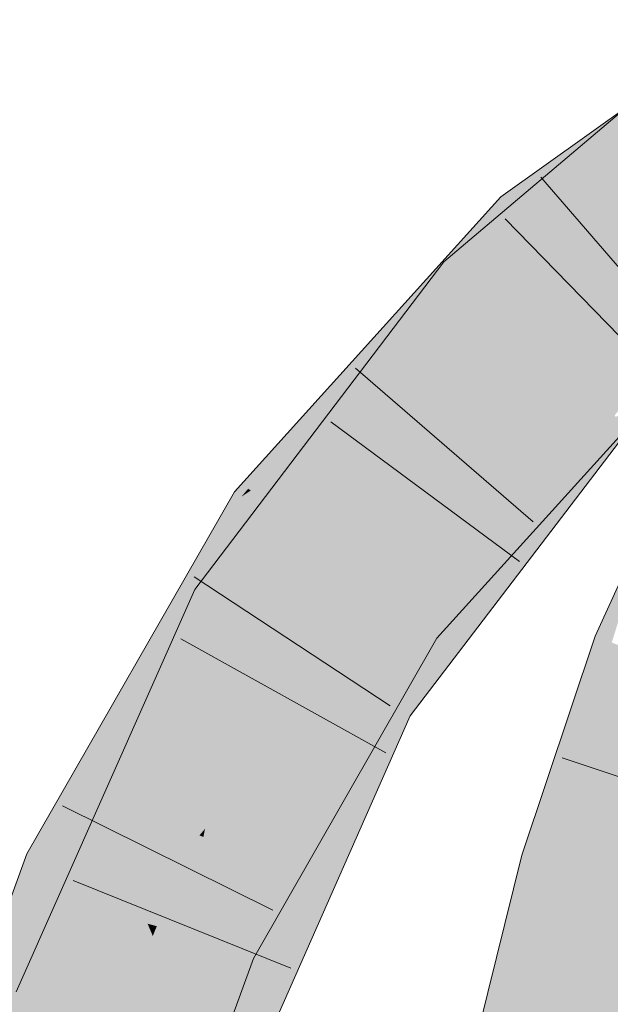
# Model space of a CAD drawing. Extents: x -620 to 300, y 62 to 1112.
# Tile 184 of 256: x 160.061 to 160.652, y 800.007 to 800.992. Entities that reach past the tile are written whole.
import ezdxf

# ---------------------------------------------------------------- set-up
doc = ezdxf.new("R2010")
doc.units = 0
doc.layers.get('0').update_dxf_attribs({"lineweight": 13})
for name, color, linetype, lineweight, true_color in [('E_Leerrohr 25-A06G9SFR8I', 7, 'Continuous', 9, 0xff8000), ('E_Leerrohr 25-Shading', 7, 'Continuous', 9, 0xff8000), ('E_Leerrohr 32-A06G9SFT8I', 7, 'Continuous', 9, 0x00b300), ('E_Leerrohr 32-Shading', 7, 'Continuous', 9, 0x00b300)]:
    doc.layers.add(name, color=color, linetype=linetype, lineweight=lineweight, true_color=true_color)

# ---------------------------------------------------------------- blocks, each defined once
blk = doc.blocks.new('Shading-A06G9S0W8I', base_point=(238.89949, 753.65686))
at = {"layer": 'E_Leerrohr 25-Shading', "color": 43, "true_color": 0xd7ab7f}
for points in [[(160.69647, 800.5061), (160.63731, 800.37561), (160.65378, 800.36914)], [(160.6145, 800.23993), (160.63731, 800.37561), (160.58289, 800.1507), (160.63147, 800.35822)], [(160.60809, 800.17395), (160.65378, 800.36914), (160.6145, 800.23993), (160.65109, 800.37018)], [(160.67142, 800.36224), (160.65378, 800.36914), (160.60809, 800.17395)], [(160.65109, 800.37018), (160.63731, 800.37561), (160.6145, 800.23993)], [(160.63147, 800.35822), (160.56355, 800.15631), (160.58289, 800.1507)], [(160.6145, 800.23993), (160.58289, 800.1507), (160.58893, 800.14893)], [(160.59871, 800.14612), (160.6145, 800.23993), (160.58893, 800.14893)], [(160.60809, 800.17395), (160.6145, 800.23993), (160.59871, 800.14612)], [(160.56355, 800.15631), (160.50369, 799.91406), (160.54309, 799.92139), (160.53986, 799.90839)], [(160.56355, 800.15631), (160.54309, 799.92139), (160.58289, 800.1507)], [(160.58289, 800.1507), (160.54912, 799.95618), (160.58893, 800.14893)], [(160.58893, 800.14893), (160.54912, 799.95618), (160.56534, 800.01129), (160.54309, 799.92139)], [(160.58893, 800.14893), (160.56534, 800.01129), (160.59373, 800.14752)], [(160.56534, 800.01129), (160.59871, 800.14612), (160.59373, 800.14752)]]:
    blk.add_solid(points, dxfattribs=at)
at = {"layer": 'E_Leerrohr 25-Shading', "color": 31, "true_color": 0xfabd7f}
for points in [[(160.59871, 800.14612), (160.68359, 800.12146), (160.67142, 800.36224), (160.75371, 800.33002)], [(160.53986, 799.90839), (160.62717, 799.89459), (160.59871, 800.14612), (160.68359, 800.12146)], [(160.68359, 800.12146), (160.62717, 799.89459), (160.76846, 800.09674), (160.69315, 799.88416)]]:
    blk.add_solid(points, dxfattribs=at)
at = {"layer": 'E_Leerrohr 32-Shading', "color": 83, "true_color": 0x7fbd7f}
for points in [[(160.67586, 800.89191), (160.68188, 800.91595), (160.50317, 800.73425), (160.48552, 800.75012)], [(160.55486, 800.80176), (160.67886, 800.89465), (160.54271, 800.81494), (160.67043, 800.90619)], [(160.66673, 800.85547), (160.67586, 800.89191), (160.51273, 800.72565), (160.50317, 800.73425)], [(160.56749, 800.78802), (160.68002, 800.89551), (160.55486, 800.80176)], [(160.56749, 800.78802), (160.65692, 800.85187), (160.68002, 800.89551), (160.68797, 800.8844)], [(160.5009, 800.75482), (160.54271, 800.81494), (160.49387, 800.76086)], [(160.55486, 800.80176), (160.54271, 800.81494), (160.51077, 800.74603), (160.5009, 800.75482)], [(160.55486, 800.80176), (160.51077, 800.74603), (160.56749, 800.78802), (160.52118, 800.73676)], [(160.45508, 800.71796), (160.29228, 800.52124), (160.5009, 800.75482), (160.37906, 800.57947)], [(160.5009, 800.75482), (160.37906, 800.57947), (160.51077, 800.74603)], [(160.45508, 800.71796), (160.5009, 800.75482), (160.49387, 800.76086)], [(160.41818, 800.60138), (160.48552, 800.75012), (160.25238, 800.41284), (160.47081, 800.73077)], [(160.51077, 800.74603), (160.37906, 800.57947), (160.52118, 800.73676)], [(160.48552, 800.75012), (160.41818, 800.60138), (160.50317, 800.73425)], [(160.41818, 800.60138), (160.51273, 800.72565), (160.50317, 800.73425)], [(160.80493, 800.73987), (160.80412, 800.74103), (160.66342, 800.62207), (160.64407, 800.6073)], [(160.47081, 800.73077), (160.2363, 800.4223), (160.25238, 800.41284)], [(160.28964, 800.52295), (160.45508, 800.71796), (160.28287, 800.52728)], [(160.29228, 800.52124), (160.45508, 800.71796), (160.28964, 800.52295)], [(160.66342, 800.62207), (160.64487, 800.60663), (160.79059, 800.71881), (160.65372, 800.59863)], [(160.69591, 800.64832), (160.64156, 800.58771), (160.69853, 800.64545), (160.65735, 800.59741)], [(160.6012, 800.56293), (160.66003, 800.62512), (160.65855, 800.62628)], [(160.66077, 800.62592), (160.6012, 800.56293), (160.6691, 800.61841), (160.64156, 800.58771)], [(160.64407, 800.6073), (160.64487, 800.60663), (160.66342, 800.62207)], [(160.60191, 800.52759), (160.68222, 800.60687), (160.65434, 800.5932)], [(160.60191, 800.52759), (160.63147, 800.54211), (160.68222, 800.60687), (160.68661, 800.60297)], [(160.64407, 800.6073), (160.62503, 800.5824), (160.64487, 800.60663)], [(160.64487, 800.60663), (160.62503, 800.5824), (160.65372, 800.59863), (160.64122, 800.58252)], [(160.41818, 800.60138), (160.25238, 800.41284), (160.26788, 800.40375)], [(160.52415, 800.44214), (160.65735, 800.59741), (160.46089, 800.38635), (160.64156, 800.58771)], [(160.47041, 800.37946), (160.47482, 800.37628), (160.65735, 800.59741), (160.65802, 800.59784)], [(160.65721, 800.59552), (160.65372, 800.59863), (160.64635, 800.58258), (160.64122, 800.58252)], [(160.65768, 800.59509), (160.65721, 800.59552), (160.64845, 800.58258), (160.64635, 800.58258)], [(160.65768, 800.59509), (160.64845, 800.58258), (160.6579, 800.59485), (160.64915, 800.58264)], [(160.61366, 800.55664), (160.64156, 800.58771), (160.46275, 800.40997), (160.6012, 800.56293)], [(160.59862, 800.526), (160.60191, 800.52759), (160.65413, 800.59308), (160.65434, 800.5932)], [(160.65359, 800.58887), (160.64915, 800.58264), (160.66008, 800.5929), (160.67128, 800.58282)], [(160.31389, 800.50739), (160.37906, 800.57947), (160.29228, 800.52124)], [(160.58202, 800.50623), (160.64122, 800.58252), (160.42039, 800.31439), (160.62503, 800.5824)], [(160.42914, 800.30927), (160.498, 800.37952), (160.64635, 800.58258), (160.64845, 800.58258)], [(160.42914, 800.30927), (160.64635, 800.58258), (160.58202, 800.50623)], [(160.64845, 800.58258), (160.498, 800.37952), (160.64915, 800.58264), (160.5284, 800.41327)], [(160.64635, 800.58258), (160.64122, 800.58252), (160.58202, 800.50623)], [(160.59979, 800.5108), (160.64915, 800.58264), (160.59647, 800.50873)], [(160.67128, 800.58282), (160.64915, 800.58264), (160.63147, 800.53076), (160.59979, 800.5108)], [(160.46089, 800.38635), (160.61366, 800.55664), (160.44907, 800.3949), (160.46275, 800.40997)], [(160.63147, 800.54211), (160.60191, 800.52759), (160.49359, 800.38983), (160.49243, 800.39056)], [(160.28281, 800.51489), (160.28964, 800.52295), (160.27605, 800.51978), (160.28287, 800.52728)], [(160.59979, 800.5108), (160.45198, 800.29584), (160.63147, 800.53076)], [(160.51357, 800.42316), (160.49127, 800.3913), (160.60191, 800.52759), (160.49243, 800.39056)], [(160.51357, 800.42316), (160.60191, 800.52759), (160.59862, 800.526)], [(160.13794, 800.21674), (160.27605, 800.51978), (160.1087, 800.22852)], [(160.28281, 800.51489), (160.27605, 800.51978), (160.13904, 800.21631), (160.13794, 800.21674)], [(160.28281, 800.51489), (160.29228, 800.52124), (160.28964, 800.52295)], [(160.30574, 800.49835), (160.31389, 800.50739), (160.28281, 800.51489), (160.29228, 800.52124)], [(160.11476, 800.16589), (160.30574, 800.49835), (160.28281, 800.51489)], [(160.42914, 800.30927), (160.58202, 800.50623), (160.42039, 800.31439)], [(160.45198, 800.29584), (160.59979, 800.5108), (160.5307, 800.4165), (160.59647, 800.50873)], [(160.52415, 800.44214), (160.46089, 800.38635), (160.46207, 800.3855)], [(160.47041, 800.37946), (160.52415, 800.44214), (160.46207, 800.3855)], [(160.18924, 800.22668), (160.2363, 800.4223), (160.06879, 800.01599), (160.14113, 800.20807)], [(160.2363, 800.4223), (160.18924, 800.22668), (160.25238, 800.41284)], [(160.51357, 800.42316), (160.47482, 800.37628), (160.47552, 800.37579)], [(160.49127, 800.3913), (160.51357, 800.42316), (160.48912, 800.3927)], [(160.18924, 800.22668), (160.26788, 800.40375), (160.25238, 800.41284)], [(160.498, 800.37952), (160.44086, 800.30237), (160.5284, 800.41327), (160.44684, 800.29889)], [(160.5307, 800.4165), (160.44684, 800.29889), (160.44862, 800.29779)], [(160.45198, 800.29584), (160.5307, 800.4165), (160.44862, 800.29779)], [(160.46089, 800.38635), (160.44907, 800.3949), (160.43501, 800.34387), (160.30809, 800.14905)], [(160.47552, 800.37579), (160.47876, 800.37341), (160.48912, 800.3927), (160.49127, 800.3913)], [(160.49127, 800.3913), (160.47876, 800.37341), (160.49243, 800.39056)], [(160.49243, 800.39056), (160.47876, 800.37341), (160.49359, 800.38983)], [(160.43539, 800.34454), (160.32004, 800.14478), (160.47041, 800.37946), (160.3231, 800.14355)], [(160.36043, 800.18958), (160.47041, 800.37946), (160.32736, 800.14185), (160.3231, 800.14355)], [(160.39751, 800.24316), (160.47041, 800.37946), (160.36046, 800.18964)], [(160.47482, 800.37628), (160.47041, 800.37946), (160.41481, 800.26813), (160.39751, 800.24316)], [(160.498, 800.37952), (160.42914, 800.30927), (160.43277, 800.30713)], [(160.44086, 800.30237), (160.498, 800.37952), (160.43277, 800.30713)], [(160.46207, 800.3855), (160.46089, 800.38635), (160.43539, 800.34454)], [(160.43539, 800.34454), (160.47041, 800.37946), (160.46207, 800.3855)], [(160.40974, 800.25305), (160.47876, 800.37341), (160.47552, 800.37579)], [(160.47552, 800.37579), (160.47482, 800.37628), (160.42819, 800.28748), (160.41481, 800.26813)], [(160.30809, 800.14905), (160.26181, 800.06836), (160.43501, 800.34387), (160.26587, 800.06647)], [(160.32004, 800.14478), (160.43539, 800.34454), (160.31488, 800.14685)], [(160.42039, 800.31439), (160.3221, 800.09253), (160.42914, 800.30927)], [(160.43277, 800.30713), (160.42914, 800.30927), (160.3481, 800.13324), (160.3221, 800.09253)], [(160.44086, 800.30237), (160.43277, 800.30713), (160.39941, 800.21356), (160.3481, 800.13324)], [(160.44086, 800.30237), (160.39941, 800.21356), (160.44684, 800.29889), (160.43066, 800.26251)], [(160.44684, 800.29889), (160.43066, 800.26251), (160.44862, 800.29779), (160.43935, 800.27606)], [(160.43935, 800.27606), (160.41185, 800.21167), (160.45198, 800.29584), (160.37259, 800.11658)], [(160.43935, 800.27606), (160.45198, 800.29584), (160.44862, 800.29779)], [(160.41481, 800.26813), (160.30632, 800.07269), (160.42819, 800.28748), (160.40974, 800.25305)], [(160.43066, 800.26251), (160.38847, 800.16754), (160.43935, 800.27606), (160.40144, 800.19226)], [(160.43935, 800.27606), (160.40144, 800.19226), (160.4129, 800.21411)], [(160.38847, 800.16754), (160.43066, 800.26251), (160.29311, 799.98566), (160.39941, 800.21356)], [(160.39751, 800.24316), (160.30632, 800.07269), (160.41481, 800.26813)], [(160.30632, 800.07269), (160.39751, 800.24316), (160.28419, 800.05798), (160.36046, 800.18964)], [(160.11476, 800.16589), (160.13794, 800.21674), (160.0681, 800.15784), (160.1087, 800.22852)], [(160.18924, 800.22668), (160.06879, 800.01599), (160.09216, 800.00812)], [(160.13794, 800.21674), (160.11476, 800.16589), (160.13904, 800.21631)], [(160.2597, 799.95166), (160.29305, 799.98553), (160.3481, 800.13324), (160.39941, 800.21356)], [(160.40144, 800.19226), (160.33632, 800.03467), (160.4129, 800.21411)], [(160.41185, 800.21167), (160.33632, 800.03467), (160.37259, 800.11658)], [(160.14113, 800.20807), (160.05746, 800.01978), (160.06879, 800.01599)], [(160.40144, 800.19226), (160.2883, 799.94208), (160.33632, 800.03467), (160.2944, 799.94)], [(160.38847, 800.16754), (160.2883, 799.94208), (160.40144, 800.19226)], [(160.36043, 800.18958), (160.32738, 800.14185), (160.33176, 800.14008)], [(160.11476, 800.16589), (160.0681, 800.15784), (160.10133, 800.14252)], [(160.2883, 799.94208), (160.38847, 800.16754), (160.27487, 799.94659), (160.29311, 799.98566)], [(160.0681, 800.15784), (160.04521, 800.09534), (159.94951, 799.72791), (159.94016, 799.73029)], [(160.0681, 800.15784), (159.94951, 799.72791), (160.10133, 800.14252)], [(160.26587, 800.06647), (160.27292, 800.06323), (160.31488, 800.14685), (160.32004, 800.14478)], [(160.32004, 800.14478), (160.27292, 800.06323), (160.3231, 800.14355)], [(160.3231, 800.14355), (160.27292, 800.06323), (160.32736, 800.14185)], [(160.32738, 800.14185), (160.27292, 800.06323), (160.33176, 800.14008), (160.28419, 800.05798)], [(160.2597, 799.95166), (160.3481, 800.13324), (160.3221, 800.09253)], [(160.30632, 800.07269), (160.28419, 800.05798), (160.29504, 800.05298)], [(160.26181, 800.06836), (160.23167, 799.98621), (160.26587, 800.06647)], [(160.27292, 800.06323), (160.26587, 800.06647), (160.24667, 800.00201), (160.23167, 799.98621)], [(160.28419, 800.05798), (160.27292, 800.06323), (160.27283, 800.0296), (160.24667, 800.00201)], [(160.20732, 799.84912), (160.28493, 800.02539), (160.27283, 800.0296), (160.29504, 800.05298)], [(160.27283, 800.0296), (160.29504, 800.05298), (160.28419, 800.05798)], [(160.13303, 799.6803), (160.27283, 800.0296), (160.18323, 799.85413), (160.24667, 800.00201)], [(160.20732, 799.84912), (160.27283, 800.0296), (160.20113, 799.85046)], [(160.2097, 799.84857), (160.25826, 799.95508), (160.20732, 799.84912), (160.28493, 800.02539)], [(160.26271, 799.9649), (160.28493, 800.02539), (160.25832, 799.95526)], [(160.05746, 800.01978), (160.02814, 799.74695), (160.06879, 800.01599)], [(160.02814, 799.74695), (160.09216, 800.00812), (160.06879, 800.01599)]]:
    blk.add_solid(points, dxfattribs=at)
at = {"layer": 'E_Leerrohr 32-Shading', "color": 83, "true_color": 0x7fd57f}
for points in [[(160.70129, 800.79523), (160.66673, 800.85547), (160.5784, 800.6665), (160.51273, 800.72565)], [(160.69014, 800.78699), (160.65692, 800.85187), (160.62572, 800.72467), (160.56749, 800.78802)], [(160.71022, 800.77966), (160.70129, 800.79523), (160.61943, 800.70947)], [(160.43446, 800.5097), (160.62572, 800.72467), (160.52118, 800.73676), (160.56749, 800.78802)], [(160.69737, 800.77289), (160.69014, 800.78699), (160.6273, 800.7229), (160.62572, 800.72467)], [(160.5784, 800.6665), (160.7112, 800.77802), (160.61943, 800.70947), (160.71022, 800.77966)], [(160.76686, 800.75586), (160.7112, 800.77802), (160.6039, 800.64349), (160.5784, 800.6665)], [(160.65895, 800.68848), (160.69737, 800.77289), (160.6273, 800.7229)], [(160.80405, 800.74109), (160.76686, 800.75586), (160.62898, 800.62091), (160.6039, 800.64349)], [(160.52118, 800.73676), (160.37906, 800.57947), (160.39297, 800.56195)], [(160.43446, 800.5097), (160.52118, 800.73676), (160.39297, 800.56195)], [(160.64407, 800.6073), (160.80412, 800.74103), (160.62898, 800.62091), (160.80405, 800.74109)], [(160.51273, 800.72565), (160.41818, 800.60138), (160.5784, 800.6665), (160.47708, 800.53351)], [(160.62572, 800.72467), (160.43446, 800.5097), (160.59, 800.6817)], [(160.6273, 800.7229), (160.62572, 800.72467), (160.59, 800.6817)], [(160.63132, 800.71857), (160.6273, 800.7229), (160.59157, 800.6803), (160.59, 800.6817)], [(160.61838, 800.65619), (160.65895, 800.68848), (160.59157, 800.6803), (160.63132, 800.71857)], [(160.65895, 800.68848), (160.62187, 800.65894), (160.68712, 800.65784), (160.64839, 800.63513)], [(160.58708, 800.67847), (160.43446, 800.5097), (160.47125, 800.539)], [(160.61838, 800.65619), (160.59, 800.6817), (160.47125, 800.539), (160.58708, 800.67847)], [(160.5784, 800.6665), (160.47708, 800.53351), (160.6039, 800.64349)], [(160.62187, 800.65894), (160.43446, 800.5097), (160.64839, 800.63513)], [(160.64839, 800.63513), (160.6498, 800.63391), (160.68436, 800.65625)], [(160.6498, 800.63391), (160.657, 800.62762), (160.68436, 800.65625), (160.68712, 800.65784)], [(160.47708, 800.53351), (160.64407, 800.6073), (160.6039, 800.64349)], [(160.38821, 800.45856), (160.64839, 800.63513), (160.43446, 800.5097)], [(160.38821, 800.45856), (160.4493, 800.41931), (160.64839, 800.63513), (160.657, 800.62762)], [(160.44977, 800.41901), (160.657, 800.62762), (160.4493, 800.41931)], [(160.44977, 800.41901), (160.6012, 800.56293), (160.657, 800.62762), (160.65855, 800.62628)], [(160.64407, 800.6073), (160.47708, 800.53351), (160.38548, 800.33484), (160.34413, 800.35907)], [(160.64407, 800.6073), (160.38548, 800.33484), (160.62503, 800.5824)], [(160.39891, 800.45166), (160.45938, 800.55389), (160.26788, 800.40375), (160.41818, 800.60138)], [(160.42731, 800.51874), (160.37906, 800.57947), (160.3774, 800.44659), (160.30574, 800.49835)], [(160.38548, 800.33484), (160.42039, 800.31439), (160.62503, 800.5824)], [(160.6012, 800.56293), (160.44933, 800.41858), (160.46275, 800.40997)], [(160.47188, 800.53949), (160.45938, 800.55389), (160.39903, 800.45184)], [(160.34413, 800.35907), (160.47708, 800.53351), (160.39903, 800.45184), (160.47188, 800.53949)], [(160.42731, 800.51874), (160.3774, 800.44659), (160.38821, 800.45856)], [(160.43446, 800.5097), (160.42731, 800.51874), (160.38821, 800.45856)], [(160.30954, 800.49561), (160.30574, 800.49835), (160.15662, 800.13043), (160.11476, 800.16589)], [(160.3774, 800.44659), (160.30954, 800.49561), (160.18304, 800.10803), (160.15662, 800.13043)], [(160.43501, 800.40503), (160.4493, 800.41931), (160.3774, 800.44659), (160.38821, 800.45856)], [(160.37949, 800.44507), (160.3774, 800.44659), (160.24644, 800.18274), (160.18304, 800.10803)], [(160.39891, 800.45166), (160.26788, 800.40375), (160.32924, 800.3678)], [(160.33774, 800.36279), (160.34413, 800.35907), (160.38794, 800.43848), (160.39891, 800.45166)], [(160.43501, 800.40503), (160.37949, 800.44507), (160.24644, 800.18274)], [(160.32924, 800.3678), (160.33774, 800.36279), (160.38794, 800.43848)], [(160.4493, 800.41931), (160.43501, 800.40503), (160.44977, 800.41901)], [(160.44933, 800.41858), (160.43501, 800.40503), (160.46275, 800.40997), (160.44907, 800.3949)], [(160.32924, 800.3678), (160.26788, 800.40375), (160.22139, 800.20203), (160.18924, 800.22668)], [(160.44907, 800.3949), (160.43501, 800.40503), (160.28949, 800.23346)], [(160.44907, 800.3949), (160.2448, 800.17462), (160.30809, 800.14905)], [(160.2448, 800.17462), (160.44907, 800.3949), (160.24644, 800.18274), (160.28949, 800.23346)], [(160.34413, 800.35907), (160.32924, 800.3678), (160.26099, 800.17163), (160.22139, 800.20203)], [(160.34413, 800.35907), (160.26099, 800.17163), (160.38548, 800.33484)], [(160.26099, 800.17163), (160.42039, 800.31439), (160.38548, 800.33484)], [(160.42039, 800.31439), (160.26099, 800.17163), (160.23817, 799.95892), (160.17593, 799.97986)], [(160.42039, 800.31439), (160.23817, 799.95892), (160.3221, 800.09253)], [(160.24275, 800.17542), (160.24551, 800.18347), (160.09216, 800.00812), (160.18924, 800.22668)], [(160.26099, 800.17163), (160.24551, 800.18347), (160.17593, 799.97986)], [(160.24644, 800.18274), (160.24088, 800.17615), (160.24274, 800.17542)], [(160.2448, 800.17462), (160.24644, 800.18274), (160.24274, 800.17542)], [(160.24275, 800.17542), (160.09216, 800.00812), (160.14835, 799.9892)], [(160.17593, 799.97986), (160.24275, 800.17542), (160.14835, 799.9892)], [(160.26181, 800.06836), (160.2448, 800.17462), (160.19279, 800.10022), (160.20567, 800.13239)], [(160.2448, 800.17462), (160.24088, 800.17615), (160.20567, 800.13239), (160.20738, 800.13672)], [(160.2448, 800.17462), (160.26181, 800.06836), (160.30809, 800.14905)], [(160.11476, 800.16589), (160.10133, 800.14252), (160.18304, 800.10803), (160.18156, 800.10541)], [(160.10133, 800.14252), (159.94951, 799.72791), (160.12721, 800.13055), (160.03336, 799.70612)], [(160.20567, 800.13239), (160.18304, 800.10803), (160.19279, 800.10022), (160.18156, 800.10541)], [(160.20738, 800.13672), (160.18304, 800.10803), (160.20567, 800.13239)], [(160.03336, 799.70612), (160.03506, 799.70569), (160.12721, 800.13055), (160.18156, 800.10541)], [(160.03658, 799.70532), (160.18156, 800.10541), (160.03506, 799.70569)], [(160.03658, 799.70532), (160.10696, 799.81873), (160.18156, 800.10541), (160.189, 800.08777)], [(160.19279, 800.10022), (160.18156, 800.10541), (160.189, 800.08777)], [(160.26178, 800.06824), (160.26181, 800.06836), (160.189, 800.08777), (160.19279, 800.10022)], [(160.23817, 799.95892), (160.2597, 799.95166), (160.3221, 800.09253)], [(160.189, 800.08777), (160.15799, 799.98608), (160.19415, 800.0755)], [(160.19814, 800.08533), (160.189, 800.08777), (160.19415, 800.0755)], [(160.22328, 800.00623), (160.26178, 800.06824), (160.19415, 800.0755), (160.19814, 800.08533)], [(160.15799, 799.98608), (160.10696, 799.81873), (160.19415, 800.0755), (160.22328, 800.00623)], [(160.22328, 800.00623), (160.23167, 799.98621), (160.26178, 800.06824)], [(160.17593, 799.97986), (160.09216, 800.00812), (160.06085, 799.73016), (160.02814, 799.74695)]]:
    blk.add_solid(points, dxfattribs=at)
blk = doc.blocks.new('Referenz-A06G9SFV8I')
at = {"layer": 'E_Leerrohr 25-A06G9SFR8I', "linetype": 'Continuous', "ltscale": 0.13}
for p, q in [((160.63732, 800.37559), (160.72838, 800.5765)), ((160.56356, 800.15632), (160.63732, 800.37559)), ((160.82692, 800.17903), (160.60414, 800.25384)), ((160.50369, 799.91407), (160.56356, 800.15632))]:
    blk.add_line(p, q, dxfattribs=at)
at = {"layer": 'E_Leerrohr 32-A06G9SFT8I', "linetype": 'Continuous', "ltscale": 0.13}
for p, q in [((160.54271, 800.81495), (160.79086, 800.99225)), ((160.48553, 800.75015), (160.68188, 800.91597)), ((160.73618, 800.65686), (160.58268, 800.83479)), ((160.27605, 800.51976), (160.54271, 800.81495)), ((160.71096, 800.62478), (160.54704, 800.79317)), ((160.2363, 800.42228), (160.48553, 800.75015)), ((160.57494, 800.4899), (160.39721, 800.64363)), ((160.47876, 800.37344), (160.7119, 800.6309)), ((160.56141, 800.45034), (160.37244, 800.59005)), ((160.45198, 800.29585), (160.67128, 800.58283)), ((160.06809, 800.15785), (160.27605, 800.51976)), ((160.43174, 800.30567), (160.23547, 800.43491)), ((160.05747, 800.01978), (160.2363, 800.42228)), ((160.42764, 800.25869), (160.22218, 800.37276)), ((160.29504, 800.05299), (160.47876, 800.37344)), ((160.2944, 799.93999), (160.45198, 800.29585)), ((160.31445, 800.10133), (160.10385, 800.20562)), ((159.91407, 799.73707), (160.06809, 800.15785)), ((160.33253, 800.04331), (160.11454, 800.13109)), ((160.15607, 799.67431), (160.29504, 800.05299))]:
    blk.add_line(p, q, dxfattribs=at)

msp = doc.modelspace()

# ---------------------------------------------------------------- block references
at = {"color": 8, "lineweight": 25, "ltscale": 0.25, "true_color": 0x808080}
msp.add_blockref('Referenz-A06G9SFV8I', (0, 0), dxfattribs=at)
msp.add_blockref('Shading-A06G9S0W8I', (238.89949, 753.65686))

doc.saveas('drawing.dxf')
